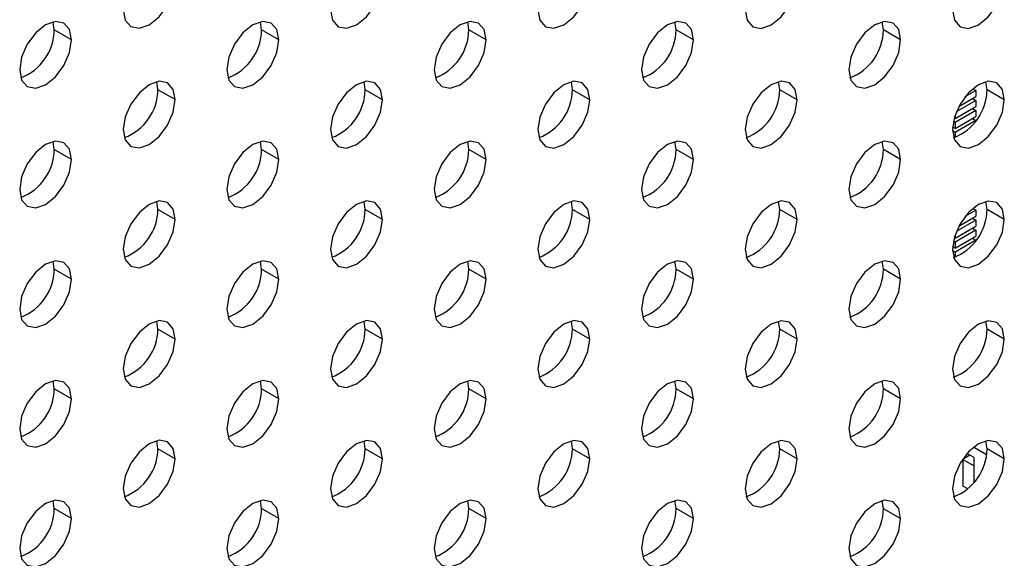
# Model space of a CAD drawing. Header units: millimetres. Extents: x 0 to 1118, y 0 to 864.
# Tile 242 of 254: x 986.53 to 993.25, y 703.93 to 707.61. Entities that reach past the tile are written whole.
import ezdxf

# ---------------------------------------------------------------- set-up
doc = ezdxf.new("R2010")
doc.units = ezdxf.units.MM

msp = doc.modelspace()

# ---------------------------------------------------------------- linework, layer by layer
at = {"color": 7, "linetype": 'Continuous', "lineweight": 25}
for p, q in [((986.7675, 707.5391), (986.7599, 707.594)), ((988.1818, 707.539), (988.1741, 707.5939)), ((989.596, 707.5389), (989.5883, 707.5937)), ((991.0102, 707.5387), (991.0026, 707.5936)), ((992.4244, 707.5386), (992.4168, 707.5935)), ((986.8854, 707.4711), (986.7675, 707.5391)), ((988.2996, 707.4709), (988.1818, 707.539)), ((989.7138, 707.4708), (989.596, 707.5389)), ((991.128, 707.4707), (991.0102, 707.5387)), ((992.5422, 707.4706), (992.4244, 707.5386)), ((987.4746, 707.1308), (987.467, 707.1857)), ((988.8889, 707.1306), (988.8812, 707.1855)), ((990.3031, 707.1305), (990.2955, 707.1854)), ((991.7173, 707.1304), (991.7097, 707.1853)), ((993.0549, 707.1531), (993.0549, 707.1518)), ((993.1315, 707.1302), (993.1239, 707.1851)), ((987.5925, 707.0627), (987.4746, 707.1308)), ((989.0067, 707.0626), (988.8889, 707.1306)), ((990.4209, 707.0625), (990.3031, 707.1305)), ((991.8351, 707.0623), (991.7173, 707.1304)), ((993.0549, 707.1246), (992.981, 707.0819)), ((993.0337, 707.1368), (993.0549, 707.1246)), ((993.046, 707.1466), (993.0549, 707.1518)), ((993.0549, 707.1246), (993.0549, 707.0837)), ((993.2493, 707.0622), (993.1315, 707.1302)), ((993.0549, 707.0565), (992.9218, 706.9797)), ((992.939, 707.0168), (993.0549, 707.0837)), ((993.0313, 707.0701), (993.0549, 707.0565)), ((993.0549, 707.0565), (993.0549, 707.0157)), ((992.9135, 706.934), (993.0549, 707.0157)), ((993.0549, 706.9885), (992.9135, 706.9068)), ((992.9135, 706.9573), (992.9135, 706.934)), ((993.0313, 707.0021), (993.0549, 706.9885)), ((993.0549, 706.9885), (993.0549, 706.9476)), ((992.9135, 706.9068), (992.9017, 706.9136)), ((992.9135, 706.934), (992.9074, 706.9375)), ((992.9135, 706.866), (993.0549, 706.9476)), ((993.0549, 706.9204), (992.9135, 706.8388)), ((992.9135, 706.9068), (992.9135, 706.866)), ((993.0313, 706.934), (993.0549, 706.9204)), ((993.0549, 706.9204), (993.0549, 706.9178)), ((992.9135, 706.8388), (992.896, 706.8489)), ((992.9017, 706.8728), (992.8961, 706.8696)), ((992.9135, 706.866), (992.8964, 706.8758)), ((992.9135, 706.8388), (992.9135, 706.8059)), ((986.7675, 706.7226), (986.7599, 706.7775)), ((988.1818, 706.7224), (988.1741, 706.7773)), ((989.596, 706.7223), (989.5883, 706.7772)), ((991.0102, 706.7222), (991.0026, 706.7771)), ((992.4244, 706.722), (992.4168, 706.7769)), ((992.9041, 706.8034), (992.9032, 706.8039)), ((986.8854, 706.6545), (986.7675, 706.7226)), ((988.2996, 706.6544), (988.1818, 706.7224)), ((989.7138, 706.6543), (989.596, 706.7223)), ((991.128, 706.6541), (991.0102, 706.7222)), ((992.5422, 706.654), (992.4244, 706.722)), ((987.4746, 706.3142), (987.467, 706.3691)), ((988.8889, 706.3141), (988.8812, 706.369)), ((990.3031, 706.314), (990.2955, 706.3689)), ((991.7173, 706.3138), (991.7097, 706.3687)), ((993.1315, 706.3137), (993.1239, 706.3686)), ((987.5925, 706.2462), (987.4746, 706.3142)), ((989.0067, 706.2461), (988.8889, 706.3141)), ((990.4209, 706.2459), (990.3031, 706.314)), ((991.8351, 706.2458), (991.7173, 706.3138)), ((993.0549, 706.308), (992.981, 706.2653)), ((993.0337, 706.3203), (993.0549, 706.308)), ((993.046, 706.3301), (993.0549, 706.3352)), ((993.0549, 706.3365), (993.0549, 706.3352)), ((993.0549, 706.308), (993.0549, 706.2672)), ((993.2493, 706.2457), (993.1315, 706.3137)), ((993.0549, 706.24), (992.9218, 706.1631)), ((992.939, 706.2003), (993.0549, 706.2672)), ((993.0313, 706.2536), (993.0549, 706.24)), ((993.0549, 706.24), (993.0549, 706.1991)), ((992.9135, 706.1175), (993.0549, 706.1991)), ((993.0549, 706.1719), (992.9135, 706.0903)), ((993.0313, 706.1855), (993.0549, 706.1719)), ((993.0549, 706.1719), (993.0549, 706.1311)), ((992.9135, 706.0903), (992.9017, 706.0971)), ((992.9135, 706.1175), (992.9074, 706.121)), ((992.9135, 706.1408), (992.9135, 706.1175)), ((992.9135, 706.0495), (993.0549, 706.1311)), ((993.0549, 706.1039), (992.9135, 706.0222)), ((992.9135, 706.0903), (992.9135, 706.0495)), ((993.0313, 706.1175), (993.0549, 706.1039)), ((993.0549, 706.1039), (993.0549, 706.1013)), ((992.9135, 706.0222), (992.896, 706.0323)), ((992.9017, 706.0563), (992.8961, 706.053)), ((992.9135, 706.0495), (992.8964, 706.0593)), ((992.9135, 706.0222), (992.9135, 705.9893)), ((986.7675, 705.906), (986.7599, 705.9609)), ((988.1818, 705.9059), (988.1741, 705.9608)), ((989.596, 705.9058), (989.5883, 705.9607)), ((991.0102, 705.9056), (991.0026, 705.9605)), ((992.4244, 705.9055), (992.4168, 705.9604)), ((992.9041, 705.9868), (992.9032, 705.9873)), ((986.8854, 705.838), (986.7675, 705.906)), ((988.2996, 705.8379), (988.1818, 705.9059)), ((989.7138, 705.8377), (989.596, 705.9058)), ((991.128, 705.8376), (991.0102, 705.9056)), ((992.5422, 705.8375), (992.4244, 705.9055)), ((987.4746, 705.4977), (987.467, 705.5526)), ((988.8889, 705.4976), (988.8812, 705.5524)), ((990.3031, 705.4974), (990.2955, 705.5523)), ((991.7173, 705.4973), (991.7097, 705.5522)), ((993.1315, 705.4972), (993.1239, 705.552)), ((987.5925, 705.4297), (987.4746, 705.4977)), ((989.0067, 705.4295), (988.8889, 705.4976)), ((990.4209, 705.4294), (990.3031, 705.4974)), ((991.8351, 705.4293), (991.7173, 705.4973)), ((993.2493, 705.4291), (993.1315, 705.4972)), ((986.7675, 705.0895), (986.7599, 705.1444)), ((988.1818, 705.0894), (988.1741, 705.1442)), ((989.596, 705.0892), (989.5883, 705.1441)), ((991.0102, 705.0891), (991.0026, 705.144)), ((992.4244, 705.089), (992.4168, 705.1438)), ((986.8854, 705.0215), (986.7675, 705.0895)), ((988.2996, 705.0213), (988.1818, 705.0894)), ((989.7138, 705.0212), (989.596, 705.0892)), ((991.128, 705.0211), (991.0102, 705.0891)), ((992.5422, 705.0209), (992.4244, 705.089)), ((987.4746, 704.6812), (987.467, 704.736)), ((988.8889, 704.681), (988.8812, 704.7359)), ((990.3031, 704.6809), (990.2955, 704.7358)), ((991.7173, 704.6808), (991.7097, 704.7356)), ((993.1315, 704.6806), (993.1239, 704.7355)), ((987.5925, 704.6131), (987.4746, 704.6812)), ((989.0067, 704.613), (988.8889, 704.681)), ((990.4209, 704.6129), (990.3031, 704.6809)), ((991.8351, 704.6127), (991.7173, 704.6808)), ((993.1282, 704.6394), (993.0385, 704.6912)), ((993.2493, 704.6126), (993.1315, 704.6806)), ((993.0148, 704.6368), (992.9665, 704.6089)), ((992.9665, 704.6089), (993.0431, 704.5647)), ((992.9665, 704.6089), (992.9665, 704.4266)), ((993.0431, 704.6205), (992.9945, 704.6486)), ((993.0431, 704.4528), (993.0431, 704.6205)), ((992.9999, 704.4073), (992.9665, 704.4266)), ((986.7675, 704.273), (986.7599, 704.3278)), ((986.8854, 704.2049), (986.7675, 704.273)), ((988.1818, 704.2728), (988.1741, 704.3277)), ((988.2996, 704.2048), (988.1818, 704.2728)), ((989.596, 704.2727), (989.5883, 704.3276)), ((989.7138, 704.2047), (989.596, 704.2727)), ((991.0102, 704.2726), (991.0026, 704.3274)), ((991.128, 704.2045), (991.0102, 704.2726)), ((992.4244, 704.2724), (992.4168, 704.3273)), ((992.5422, 704.2044), (992.4244, 704.2724))]:
    msp.add_line(p, q, dxfattribs=at)
at = {"color": 7, "linetype": 'Continuous', "lineweight": 25, "flags": 128}
for points in [[(987.2389, 707.6752), (987.2524, 707.6048), (987.2907, 707.5607), (987.3481, 707.5496), (987.4157, 707.5731), (987.4834, 707.6277), (987.5407, 707.7051), (987.579, 707.7934), (987.5925, 707.8793)], [(988.6532, 707.6751), (988.6666, 707.6047), (988.7049, 707.5606), (988.7623, 707.5495), (988.8299, 707.573), (988.8976, 707.6276), (988.9549, 707.7049), (988.9933, 707.7933), (989.0067, 707.8792)], [(990.0674, 707.6749), (990.0808, 707.6046), (990.1191, 707.5605), (990.1765, 707.5493), (990.2441, 707.5728), (990.3118, 707.6274), (990.3691, 707.7048), (990.4075, 707.7931), (990.4209, 707.879)], [(991.4816, 707.6748), (991.495, 707.6044), (991.5334, 707.5603), (991.5907, 707.5492), (991.6584, 707.5727), (991.726, 707.6273), (991.7834, 707.7047), (991.8217, 707.793), (991.8351, 707.8789)], [(992.8958, 707.6747), (992.9093, 707.6043), (992.9476, 707.5602), (993.0049, 707.5491), (993.0726, 707.5726), (993.1402, 707.6272), (993.1976, 707.7045), (993.2359, 707.7929), (993.2493, 707.8788)], [(986.8854, 707.4711), (986.8719, 707.5414), (986.8336, 707.5855), (986.7763, 707.5967), (986.7086, 707.5732), (986.641, 707.5186), (986.5836, 707.4412), (986.5453, 707.3529), (986.5318, 707.267)], [(988.2996, 707.4709), (988.2861, 707.5413), (988.2478, 707.5854), (988.1905, 707.5965), (988.1228, 707.573), (988.0552, 707.5184), (987.9978, 707.4411), (987.9595, 707.3527), (987.946, 707.2668)], [(989.7138, 707.4708), (989.7004, 707.5412), (989.662, 707.5853), (989.6047, 707.5964), (989.537, 707.5729), (989.4694, 707.5183), (989.412, 707.441), (989.3737, 707.3526), (989.3603, 707.2667)], [(991.128, 707.4707), (991.1146, 707.541), (991.0763, 707.5851), (991.0189, 707.5963), (990.9513, 707.5728), (990.8836, 707.5182), (990.8263, 707.4408), (990.7879, 707.3525), (990.7745, 707.2666)], [(992.5422, 707.4706), (992.5288, 707.5409), (992.4905, 707.585), (992.4331, 707.5962), (992.3655, 707.5726), (992.2978, 707.518), (992.2405, 707.4407), (992.2021, 707.3523), (992.1887, 707.2664)], [(986.5318, 707.267), (986.5453, 707.1966), (986.5836, 707.1525), (986.641, 707.1414), (986.7086, 707.1649), (986.7763, 707.2195), (986.8336, 707.2968), (986.8719, 707.3852), (986.8854, 707.4711)], [(987.946, 707.2668), (987.9595, 707.1965), (987.9978, 707.1524), (988.0552, 707.1412), (988.1228, 707.1648), (988.1905, 707.2194), (988.2478, 707.2967), (988.2861, 707.3851), (988.2996, 707.4709)], [(989.3603, 707.2667), (989.3737, 707.1964), (989.412, 707.1523), (989.4694, 707.1411), (989.537, 707.1646), (989.6047, 707.2192), (989.662, 707.2966), (989.7004, 707.3849), (989.7138, 707.4708)], [(990.7745, 707.2666), (990.7879, 707.1962), (990.8263, 707.1521), (990.8836, 707.141), (990.9513, 707.1645), (991.0189, 707.2191), (991.0763, 707.2964), (991.1146, 707.3848), (991.128, 707.4707)], [(992.1887, 707.2664), (992.2021, 707.1961), (992.2405, 707.152), (992.2978, 707.1409), (992.3655, 707.1644), (992.4331, 707.219), (992.4905, 707.2963), (992.5288, 707.3847), (992.5422, 707.4706)], [(987.5925, 707.0627), (987.579, 707.1331), (987.5407, 707.1772), (987.4834, 707.1883), (987.4157, 707.1648), (987.3481, 707.1102), (987.2907, 707.0329), (987.2524, 706.9445), (987.2389, 706.8586)], [(989.0067, 707.0626), (988.9933, 707.133), (988.9549, 707.1771), (988.8976, 707.1882), (988.8299, 707.1647), (988.7623, 707.1101), (988.7049, 707.0327), (988.6666, 706.9444), (988.6532, 706.8585)], [(990.4209, 707.0625), (990.4075, 707.1328), (990.3691, 707.1769), (990.3118, 707.1881), (990.2441, 707.1646), (990.1765, 707.11), (990.1191, 707.0326), (990.0808, 706.9443), (990.0674, 706.8584)], [(991.8351, 707.0623), (991.8217, 707.1327), (991.7834, 707.1768), (991.726, 707.1879), (991.6584, 707.1644), (991.5907, 707.1098), (991.5334, 707.0325), (991.495, 706.9441), (991.4816, 706.8582)], [(993.2493, 707.0622), (993.2359, 707.1326), (993.1976, 707.1767), (993.1402, 707.1878), (993.0726, 707.1643), (993.0049, 707.1097), (992.9476, 707.0323), (992.9093, 706.944), (992.8958, 706.8581)], [(987.2389, 706.8586), (987.2524, 706.7883), (987.2907, 706.7442), (987.3481, 706.733), (987.4157, 706.7566), (987.4834, 706.8112), (987.5407, 706.8885), (987.579, 706.9769), (987.5925, 707.0627)], [(988.6532, 706.8585), (988.6666, 706.7882), (988.7049, 706.7441), (988.7623, 706.7329), (988.8299, 706.7564), (988.8976, 706.811), (988.9549, 706.8884), (988.9933, 706.9767), (989.0067, 707.0626)], [(990.0674, 706.8584), (990.0808, 706.788), (990.1191, 706.7439), (990.1765, 706.7328), (990.2441, 706.7563), (990.3118, 706.8109), (990.3691, 706.8882), (990.4075, 706.9766), (990.4209, 707.0625)], [(991.4816, 706.8582), (991.495, 706.7879), (991.5334, 706.7438), (991.5907, 706.7326), (991.6584, 706.7562), (991.726, 706.8108), (991.7834, 706.8881), (991.8217, 706.9765), (991.8351, 707.0623)], [(992.8958, 706.8581), (992.9093, 706.7878), (992.9476, 706.7437), (993.0049, 706.7325), (993.0726, 706.756), (993.1402, 706.8106), (993.1976, 706.888), (993.2359, 706.9763), (993.2493, 707.0622)], [(986.8854, 706.6545), (986.8719, 706.7249), (986.8336, 706.769), (986.7763, 706.7801), (986.7086, 706.7566), (986.641, 706.702), (986.5836, 706.6247), (986.5453, 706.5363), (986.5318, 706.4504)], [(988.2996, 706.6544), (988.2861, 706.7248), (988.2478, 706.7689), (988.1905, 706.78), (988.1228, 706.7565), (988.0552, 706.7019), (987.9978, 706.6245), (987.9595, 706.5362), (987.946, 706.4503)], [(989.7138, 706.6543), (989.7004, 706.7246), (989.662, 706.7687), (989.6047, 706.7799), (989.537, 706.7564), (989.4694, 706.7018), (989.412, 706.6244), (989.3737, 706.5361), (989.3603, 706.4502)], [(991.128, 706.6541), (991.1146, 706.7245), (991.0763, 706.7686), (991.0189, 706.7797), (990.9513, 706.7562), (990.8836, 706.7016), (990.8263, 706.6243), (990.7879, 706.5359), (990.7745, 706.45)], [(992.5422, 706.654), (992.5288, 706.7244), (992.4905, 706.7685), (992.4331, 706.7796), (992.3655, 706.7561), (992.2978, 706.7015), (992.2405, 706.6241), (992.2021, 706.5358), (992.1887, 706.4499)], [(986.5318, 706.4504), (986.5453, 706.3801), (986.5836, 706.336), (986.641, 706.3248), (986.7086, 706.3484), (986.7763, 706.4029), (986.8336, 706.4803), (986.8719, 706.5687), (986.8854, 706.6545)], [(987.946, 706.4503), (987.9595, 706.38), (987.9978, 706.3359), (988.0552, 706.3247), (988.1228, 706.3482), (988.1905, 706.4028), (988.2478, 706.4802), (988.2861, 706.5685), (988.2996, 706.6544)], [(989.3603, 706.4502), (989.3737, 706.3798), (989.412, 706.3357), (989.4694, 706.3246), (989.537, 706.3481), (989.6047, 706.4027), (989.662, 706.48), (989.7004, 706.5684), (989.7138, 706.6543)], [(990.7745, 706.45), (990.7879, 706.3797), (990.8263, 706.3356), (990.8836, 706.3244), (990.9513, 706.348), (991.0189, 706.4025), (991.0763, 706.4799), (991.1146, 706.5683), (991.128, 706.6541)], [(992.1887, 706.4499), (992.2021, 706.3796), (992.2405, 706.3355), (992.2978, 706.3243), (992.3655, 706.3478), (992.4331, 706.4024), (992.4905, 706.4798), (992.5288, 706.5681), (992.5422, 706.654)], [(987.5925, 706.2462), (987.579, 706.3166), (987.5407, 706.3607), (987.4834, 706.3718), (987.4157, 706.3483), (987.3481, 706.2937), (987.2907, 706.2163), (987.2524, 706.128), (987.2389, 706.0421)], [(989.0067, 706.2461), (988.9933, 706.3164), (988.9549, 706.3605), (988.8976, 706.3717), (988.8299, 706.3482), (988.7623, 706.2936), (988.7049, 706.2162), (988.6666, 706.1279), (988.6532, 706.042)], [(990.4209, 706.2459), (990.4075, 706.3163), (990.3691, 706.3604), (990.3118, 706.3715), (990.2441, 706.348), (990.1765, 706.2934), (990.1191, 706.2161), (990.0808, 706.1277), (990.0674, 706.0418)], [(991.8351, 706.2458), (991.8217, 706.3162), (991.7834, 706.3603), (991.726, 706.3714), (991.6584, 706.3479), (991.5907, 706.2933), (991.5334, 706.2159), (991.495, 706.1276), (991.4816, 706.0417)], [(993.2493, 706.2457), (993.2359, 706.316), (993.1976, 706.3601), (993.1402, 706.3713), (993.0726, 706.3478), (993.0049, 706.2932), (992.9476, 706.2158), (992.9093, 706.1275), (992.8958, 706.0416)], [(987.2389, 706.0421), (987.2524, 705.9718), (987.2907, 705.9276), (987.3481, 705.9165), (987.4157, 705.94), (987.4834, 705.9946), (987.5407, 706.072), (987.579, 706.1603), (987.5925, 706.2462)], [(988.6532, 706.042), (988.6666, 705.9716), (988.7049, 705.9275), (988.7623, 705.9164), (988.8299, 705.9399), (988.8976, 705.9945), (988.9549, 706.0718), (988.9933, 706.1602), (989.0067, 706.2461)], [(990.0674, 706.0418), (990.0808, 705.9715), (990.1191, 705.9274), (990.1765, 705.9162), (990.2441, 705.9398), (990.3118, 705.9943), (990.3691, 706.0717), (990.4075, 706.1601), (990.4209, 706.2459)], [(991.4816, 706.0417), (991.495, 705.9714), (991.5334, 705.9272), (991.5907, 705.9161), (991.6584, 705.9396), (991.726, 705.9942), (991.7834, 706.0716), (991.8217, 706.1599), (991.8351, 706.2458)], [(992.8958, 706.0416), (992.9093, 705.9712), (992.9476, 705.9271), (993.0049, 705.916), (993.0726, 705.9395), (993.1402, 705.9941), (993.1976, 706.0714), (993.2359, 706.1598), (993.2493, 706.2457)], [(986.8854, 705.838), (986.8719, 705.9084), (986.8336, 705.9525), (986.7763, 705.9636), (986.7086, 705.9401), (986.641, 705.8855), (986.5836, 705.8081), (986.5453, 705.7198), (986.5318, 705.6339)], [(988.2996, 705.8379), (988.2861, 705.9082), (988.2478, 705.9523), (988.1905, 705.9635), (988.1228, 705.94), (988.0552, 705.8854), (987.9978, 705.808), (987.9595, 705.7197), (987.946, 705.6338)], [(989.7138, 705.8377), (989.7004, 705.9081), (989.662, 705.9522), (989.6047, 705.9633), (989.537, 705.9398), (989.4694, 705.8852), (989.412, 705.8079), (989.3737, 705.7195), (989.3603, 705.6336)], [(991.128, 705.8376), (991.1146, 705.908), (991.0763, 705.9521), (991.0189, 705.9632), (990.9513, 705.9397), (990.8836, 705.8851), (990.8263, 705.8077), (990.7879, 705.7194), (990.7745, 705.6335)], [(992.5422, 705.8375), (992.5288, 705.9078), (992.4905, 705.9519), (992.4331, 705.9631), (992.3655, 705.9396), (992.2978, 705.885), (992.2405, 705.8076), (992.2021, 705.7193), (992.1887, 705.6334)], [(986.5318, 705.6339), (986.5453, 705.5635), (986.5836, 705.5194), (986.641, 705.5083), (986.7086, 705.5318), (986.7763, 705.5864), (986.8336, 705.6638), (986.8719, 705.7521), (986.8854, 705.838)], [(987.946, 705.6338), (987.9595, 705.5634), (987.9978, 705.5193), (988.0552, 705.5082), (988.1228, 705.5317), (988.1905, 705.5863), (988.2478, 705.6636), (988.2861, 705.752), (988.2996, 705.8379)], [(989.3603, 705.6336), (989.3737, 705.5633), (989.412, 705.5192), (989.4694, 705.508), (989.537, 705.5315), (989.6047, 705.5861), (989.662, 705.6635), (989.7004, 705.7518), (989.7138, 705.8377)], [(990.7745, 705.6335), (990.7879, 705.5631), (990.8263, 705.519), (990.8836, 705.5079), (990.9513, 705.5314), (991.0189, 705.586), (991.0763, 705.6634), (991.1146, 705.7517), (991.128, 705.8376)], [(992.1887, 705.6334), (992.2021, 705.563), (992.2405, 705.5189), (992.2978, 705.5078), (992.3655, 705.5313), (992.4331, 705.5859), (992.4905, 705.6632), (992.5288, 705.7516), (992.5422, 705.8375)], [(987.5925, 705.4297), (987.579, 705.5), (987.5407, 705.5441), (987.4834, 705.5553), (987.4157, 705.5317), (987.3481, 705.4772), (987.2907, 705.3998), (987.2524, 705.3114), (987.2389, 705.2256)], [(989.0067, 705.4295), (988.9933, 705.4999), (988.9549, 705.544), (988.8976, 705.5551), (988.8299, 705.5316), (988.7623, 705.477), (988.7049, 705.3997), (988.6666, 705.3113), (988.6532, 705.2254)], [(990.4209, 705.4294), (990.4075, 705.4997), (990.3691, 705.5439), (990.3118, 705.555), (990.2441, 705.5315), (990.1765, 705.4769), (990.1191, 705.3995), (990.0808, 705.3112), (990.0674, 705.2253)], [(991.8351, 705.4293), (991.8217, 705.4996), (991.7834, 705.5437), (991.726, 705.5549), (991.6584, 705.5314), (991.5907, 705.4768), (991.5334, 705.3994), (991.495, 705.3111), (991.4816, 705.2252)], [(993.2493, 705.4291), (993.2359, 705.4995), (993.1976, 705.5436), (993.1402, 705.5547), (993.0726, 705.5312), (993.0049, 705.4766), (992.9476, 705.3993), (992.9093, 705.3109), (992.8958, 705.225)], [(987.2389, 705.2256), (987.2524, 705.1552), (987.2907, 705.1111), (987.3481, 705.1), (987.4157, 705.1235), (987.4834, 705.1781), (987.5407, 705.2554), (987.579, 705.3438), (987.5925, 705.4297)], [(988.6532, 705.2254), (988.6666, 705.1551), (988.7049, 705.111), (988.7623, 705.0998), (988.8299, 705.1233), (988.8976, 705.1779), (988.9549, 705.2553), (988.9933, 705.3436), (989.0067, 705.4295)], [(990.0674, 705.2253), (990.0808, 705.1549), (990.1191, 705.1108), (990.1765, 705.0997), (990.2441, 705.1232), (990.3118, 705.1778), (990.3691, 705.2552), (990.4075, 705.3435), (990.4209, 705.4294)], [(991.4816, 705.2252), (991.495, 705.1548), (991.5334, 705.1107), (991.5907, 705.0996), (991.6584, 705.1231), (991.726, 705.1777), (991.7834, 705.255), (991.8217, 705.3434), (991.8351, 705.4293)], [(992.8958, 705.225), (992.9093, 705.1547), (992.9476, 705.1106), (993.0049, 705.0994), (993.0726, 705.1229), (993.1402, 705.1775), (993.1976, 705.2549), (993.2359, 705.3432), (993.2493, 705.4291)], [(986.8854, 705.0215), (986.8719, 705.0918), (986.8336, 705.1359), (986.7763, 705.1471), (986.7086, 705.1235), (986.641, 705.069), (986.5836, 704.9916), (986.5453, 704.9032), (986.5318, 704.8174)], [(988.2996, 705.0213), (988.2861, 705.0917), (988.2478, 705.1358), (988.1905, 705.1469), (988.1228, 705.1234), (988.0552, 705.0688), (987.9978, 704.9915), (987.9595, 704.9031), (987.946, 704.8172)], [(989.7138, 705.0212), (989.7004, 705.0915), (989.662, 705.1356), (989.6047, 705.1468), (989.537, 705.1233), (989.4694, 705.0687), (989.412, 704.9913), (989.3737, 704.903), (989.3603, 704.8171)], [(991.128, 705.0211), (991.1146, 705.0914), (991.0763, 705.1355), (991.0189, 705.1467), (990.9513, 705.1231), (990.8836, 705.0686), (990.8263, 704.9912), (990.7879, 704.9028), (990.7745, 704.817)], [(992.5422, 705.0209), (992.5288, 705.0913), (992.4905, 705.1354), (992.4331, 705.1465), (992.3655, 705.123), (992.2978, 705.0684), (992.2405, 704.9911), (992.2021, 704.9027), (992.1887, 704.8168)], [(986.5318, 704.8174), (986.5453, 704.747), (986.5836, 704.7029), (986.641, 704.6918), (986.7086, 704.7153), (986.7763, 704.7699), (986.8336, 704.8472), (986.8719, 704.9356), (986.8854, 705.0215)], [(987.946, 704.8172), (987.9595, 704.7469), (987.9978, 704.7028), (988.0552, 704.6916), (988.1228, 704.7151), (988.1905, 704.7697), (988.2478, 704.8471), (988.2861, 704.9354), (988.2996, 705.0213)], [(989.3603, 704.8171), (989.3737, 704.7467), (989.412, 704.7026), (989.4694, 704.6915), (989.537, 704.715), (989.6047, 704.7696), (989.662, 704.847), (989.7004, 704.9353), (989.7138, 705.0212)], [(990.7745, 704.817), (990.7879, 704.7466), (990.8263, 704.7025), (990.8836, 704.6914), (990.9513, 704.7149), (991.0189, 704.7695), (991.0763, 704.8468), (991.1146, 704.9352), (991.128, 705.0211)], [(992.1887, 704.8168), (992.2021, 704.7465), (992.2405, 704.7024), (992.2978, 704.6912), (992.3655, 704.7147), (992.4331, 704.7693), (992.4905, 704.8467), (992.5288, 704.935), (992.5422, 705.0209)], [(987.5925, 704.6131), (987.579, 704.6835), (987.5407, 704.7276), (987.4834, 704.7387), (987.4157, 704.7152), (987.3481, 704.6606), (987.2907, 704.5833), (987.2524, 704.4949), (987.2389, 704.409)], [(989.0067, 704.613), (988.9933, 704.6833), (988.9549, 704.7274), (988.8976, 704.7386), (988.8299, 704.7151), (988.7623, 704.6605), (988.7049, 704.5831), (988.6666, 704.4948), (988.6532, 704.4089)], [(990.4209, 704.6129), (990.4075, 704.6832), (990.3691, 704.7273), (990.3118, 704.7385), (990.2441, 704.7149), (990.1765, 704.6603), (990.1191, 704.583), (990.0808, 704.4946), (990.0674, 704.4088)], [(991.8351, 704.6127), (991.8217, 704.6831), (991.7834, 704.7272), (991.726, 704.7383), (991.6584, 704.7148), (991.5907, 704.6602), (991.5334, 704.5829), (991.495, 704.4945), (991.4816, 704.4086)], [(993.2493, 704.6126), (993.2359, 704.6829), (993.1976, 704.727), (993.1402, 704.7382), (993.0726, 704.7147), (993.0049, 704.6601), (992.9476, 704.5827), (992.9093, 704.4944), (992.8958, 704.4085)], [(987.2389, 704.409), (987.2524, 704.3387), (987.2907, 704.2946), (987.3481, 704.2834), (987.4157, 704.3069), (987.4834, 704.3615), (987.5407, 704.4389), (987.579, 704.5272), (987.5925, 704.6131)], [(988.6532, 704.4089), (988.6666, 704.3385), (988.7049, 704.2944), (988.7623, 704.2833), (988.8299, 704.3068), (988.8976, 704.3614), (988.9549, 704.4388), (988.9933, 704.5271), (989.0067, 704.613)], [(990.0674, 704.4088), (990.0808, 704.3384), (990.1191, 704.2943), (990.1765, 704.2832), (990.2441, 704.3067), (990.3118, 704.3613), (990.3691, 704.4386), (990.4075, 704.527), (990.4209, 704.6129)], [(991.4816, 704.4086), (991.495, 704.3383), (991.5334, 704.2942), (991.5907, 704.283), (991.6584, 704.3065), (991.726, 704.3611), (991.7834, 704.4385), (991.8217, 704.5268), (991.8351, 704.6127)], [(992.8958, 704.4085), (992.9093, 704.3381), (992.9476, 704.294), (993.0049, 704.2829), (993.0726, 704.3064), (993.1402, 704.361), (993.1976, 704.4384), (993.2359, 704.5267), (993.2493, 704.6126)], [(986.8854, 704.2049), (986.8719, 704.2753), (986.8336, 704.3194), (986.7763, 704.3305), (986.7086, 704.307), (986.641, 704.2524), (986.5836, 704.1751), (986.5453, 704.0867), (986.5318, 704.0008)], [(988.2996, 704.2048), (988.2861, 704.2751), (988.2478, 704.3192), (988.1905, 704.3304), (988.1228, 704.3069), (988.0552, 704.2523), (987.9978, 704.1749), (987.9595, 704.0866), (987.946, 704.0007)], [(989.7138, 704.2047), (989.7004, 704.275), (989.662, 704.3191), (989.6047, 704.3303), (989.537, 704.3067), (989.4694, 704.2521), (989.412, 704.1748), (989.3737, 704.0864), (989.3603, 704.0006)], [(991.128, 704.2045), (991.1146, 704.2749), (991.0763, 704.319), (991.0189, 704.3301), (990.9513, 704.3066), (990.8836, 704.252), (990.8263, 704.1747), (990.7879, 704.0863), (990.7745, 704.0004)], [(992.5422, 704.2044), (992.5288, 704.2747), (992.4905, 704.3188), (992.4331, 704.33), (992.3655, 704.3065), (992.2978, 704.2519), (992.2405, 704.1745), (992.2021, 704.0862), (992.1887, 704.0003)], [(986.5318, 704.0008), (986.5453, 703.9305), (986.5836, 703.8864), (986.641, 703.8752), (986.7086, 703.8987), (986.7763, 703.9533), (986.8336, 704.0307), (986.8719, 704.119), (986.8854, 704.2049)], [(987.946, 704.0007), (987.9595, 703.9303), (987.9978, 703.8862), (988.0552, 703.8751), (988.1228, 703.8986), (988.1905, 703.9532), (988.2478, 704.0306), (988.2861, 704.1189), (988.2996, 704.2048)], [(989.3603, 704.0006), (989.3737, 703.9302), (989.412, 703.8861), (989.4694, 703.875), (989.537, 703.8985), (989.6047, 703.9531), (989.662, 704.0304), (989.7004, 704.1188), (989.7138, 704.2047)], [(990.7745, 704.0004), (990.7879, 703.9301), (990.8263, 703.886), (990.8836, 703.8748), (990.9513, 703.8983), (991.0189, 703.9529), (991.0763, 704.0303), (991.1146, 704.1186), (991.128, 704.2045)], [(992.1887, 704.0003), (992.2021, 703.9299), (992.2405, 703.8858), (992.2978, 703.8747), (992.3655, 703.8982), (992.4331, 703.9528), (992.4905, 704.0302), (992.5288, 704.1185), (992.5422, 704.2044)]]:
    msp.add_lwpolyline(points, dxfattribs=at)
at = {"color": 7, "linetype": 'Continuous', "lineweight": 25}
for centre in [(986.4134, 707.5431), (987.8276, 707.5429), (989.2418, 707.5428), (990.656, 707.5427), (992.0702, 707.5425), (987.1205, 707.1347), (988.5347, 707.1346), (989.9489, 707.1345), (991.3631, 707.1343), (992.7773, 707.1342), (986.4134, 706.7265), (987.8276, 706.7264), (989.2418, 706.7263), (990.656, 706.7261), (992.0702, 706.726), (987.1205, 706.3182), (988.5347, 706.3181), (989.9489, 706.3179), (991.3631, 706.3178), (992.7773, 706.3177), (986.4134, 705.91), (987.8276, 705.9099), (989.2418, 705.9097), (990.656, 705.9096), (992.0702, 705.9095), (987.1205, 705.5017), (988.5347, 705.5015), (989.9489, 705.5014), (991.3631, 705.5013), (992.7773, 705.5011), (986.4134, 705.0935), (987.8276, 705.0933), (989.2418, 705.0932), (990.656, 705.0931), (992.0702, 705.0929), (987.1205, 704.6851), (988.5347, 704.685), (989.9489, 704.6849), (991.3631, 704.6847), (992.7773, 704.6846), (986.4134, 704.2769), (987.8276, 704.2768), (989.2418, 704.2766), (990.656, 704.2765), (992.0702, 704.2764)]:
    msp.add_arc(centre, 0.3542, 290.85165, 359.35937, dxfattribs=at)

doc.saveas('drawing.dxf')
